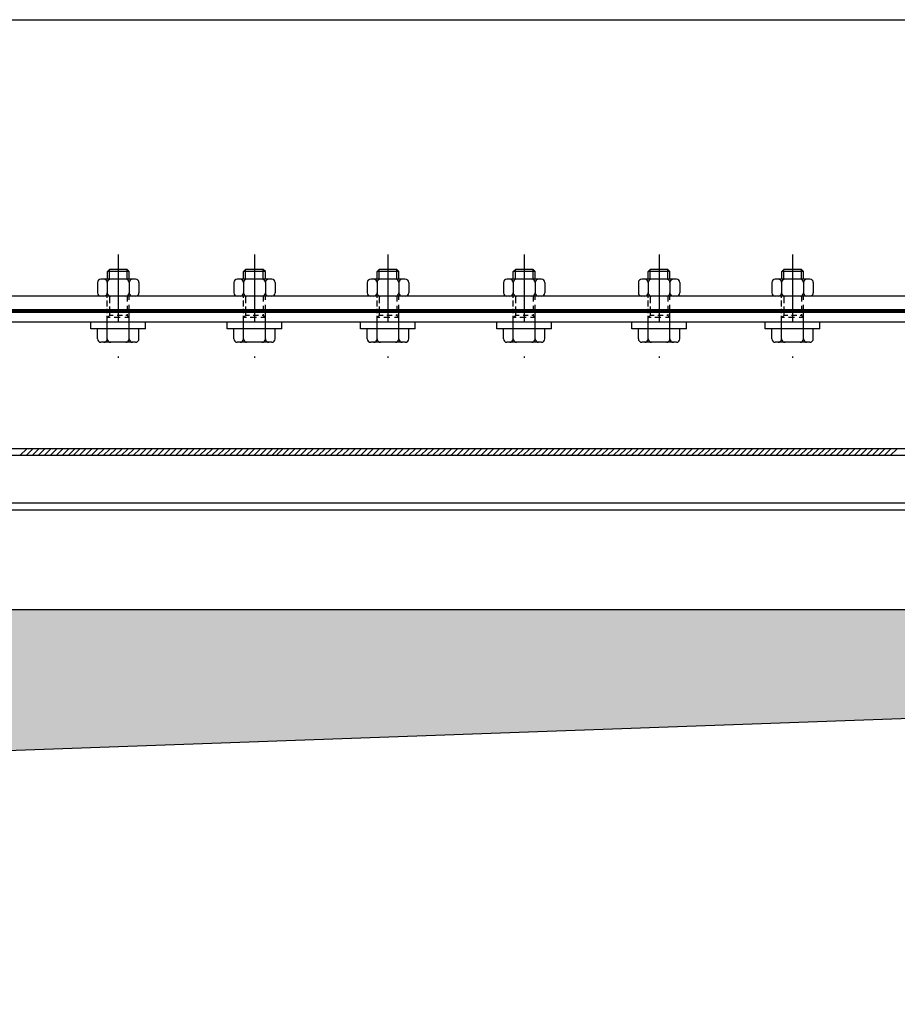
# Model space of a CAD drawing. Extents: x -672 to 590, y -425 to 416.
# Tile 19 of 31: x -72 to -7, y 129 to 201. Entities that reach past the tile are written whole.
import ezdxf

# ---------------------------------------------------------------- set-up
doc = ezdxf.new("R2010")
doc.units = 0
doc.header["$LTSCALE"] = 10
doc.header["$MEASUREMENT"] = 0
doc.linetypes.add('DASHDOT', pattern=[1, 0.5, -0.25, 0, -0.25])
doc.linetypes.add('HIDDEN2', pattern=[0.1875, 0.125, -0.0625])
doc.layers.get('0').update_dxf_attribs({"color": 4, "linetype": 'CONTINUOUS'})
for name, color, linetype in [('KANAL', 1, 'CONTINUOUS'), ('KOSMETYKA', 7, 'CONTINUOUS'), ('OSIE', 3, 'DASHDOT')]:
    doc.layers.add(name, color=color, linetype=linetype)

msp = doc.modelspace()

# ---------------------------------------------------------------- hatches: boundary and pattern name
at = {"layer": 'KANAL'}
msp.add_hatch(color=7, dxfattribs=at).paths.add_polyline_path([(-189.058119, 143.551004), (215.835239, 158.050178), (-203.744443, 158.050178), (-203.744443, -57.749964)])

# ---------------------------------------------------------------- linework, layer by layer
at = {"color": 6}
for p, q in [((-65.120837, 182.903659), (-64.970837, 183.053659)), ((-63.520837, 182.903568), (-65.120837, 182.903568)), ((-63.670837, 183.053659), (-64.970837, 183.053659)), ((-63.520837, 182.903659), (-63.670837, 183.053659)), ((-55.120837, 182.903659), (-54.970837, 183.053659)), ((-53.520837, 182.903568), (-55.120837, 182.903568)), ((-53.670837, 183.053659), (-54.970837, 183.053659)), ((-53.520837, 182.903659), (-53.670837, 183.053659)), ((-45.320837, 182.903659), (-45.170837, 183.053659)), ((-43.720837, 182.903568), (-45.320837, 182.903568)), ((-43.870837, 183.053659), (-45.170837, 183.053659)), ((-43.720837, 182.903659), (-43.870837, 183.053659)), ((-35.320837, 182.903659), (-35.170837, 183.053659)), ((-33.720837, 182.903568), (-35.320837, 182.903568)), ((-33.870837, 183.053659), (-35.170837, 183.053659)), ((-33.720837, 182.903659), (-33.870837, 183.053659)), ((-25.420837, 182.903659), (-25.270837, 183.053659)), ((-23.820837, 182.903568), (-25.420837, 182.903568)), ((-23.970837, 183.053659), (-25.270837, 183.053659)), ((-23.820837, 182.903659), (-23.970837, 183.053659)), ((-15.620837, 182.903659), (-15.470837, 183.053659)), ((-14.020837, 182.903568), (-15.620837, 182.903568)), ((-14.170837, 183.053659), (-15.470837, 183.053659)), ((-14.020837, 182.903659), (-14.170837, 183.053659)), ((-65.120837, 179.509921), (-64.970837, 179.659921)), ((-63.520837, 179.509921), (-63.670837, 179.659921)), ((-55.120837, 179.509921), (-54.970837, 179.659921)), ((-53.520837, 179.509921), (-53.670837, 179.659921)), ((-45.320837, 179.509921), (-45.170837, 179.659921)), ((-43.720837, 179.509921), (-43.870837, 179.659921)), ((-35.320837, 179.509921), (-35.170837, 179.659921)), ((-33.720837, 179.509921), (-33.870837, 179.659921)), ((-25.420837, 179.509921), (-25.270837, 179.659921)), ((-23.820837, 179.509921), (-23.970837, 179.659921)), ((-15.620837, 179.509921), (-15.470837, 179.659921)), ((-14.020837, 179.509921), (-14.170837, 179.659921))]:
    msp.add_line(p, q, dxfattribs=at)
at = {"color": 6, "linetype": 'Continuous'}
for p, q in [((-65.120837, 182.329493), (-65.120837, 182.903659)), ((-63.520837, 182.329493), (-63.520837, 182.903659)), ((-55.120837, 182.329493), (-55.120837, 182.903659)), ((-53.520837, 182.329493), (-53.520837, 182.903659)), ((-45.320837, 182.329493), (-45.320837, 182.903659)), ((-43.720837, 182.329493), (-43.720837, 182.903659)), ((-35.320837, 182.329493), (-35.320837, 182.903659)), ((-33.720837, 182.329493), (-33.720837, 182.903659)), ((-25.420837, 182.329493), (-25.420837, 182.903659)), ((-23.820837, 182.329493), (-23.820837, 182.903659)), ((-15.620837, 182.329493), (-15.620837, 182.903659)), ((-14.020837, 182.329493), (-14.020837, 182.903659)), ((-63.050837, 182.329493), (-65.590837, 182.329493)), ((-53.050837, 182.329493), (-55.590837, 182.329493)), ((-43.250837, 182.329493), (-45.790837, 182.329493)), ((-33.250837, 182.329493), (-35.790837, 182.329493)), ((-23.350837, 182.329493), (-25.890837, 182.329493)), ((-13.550837, 182.329493), (-16.090837, 182.329493)), ((-65.840837, 182.079493), (-65.840837, 181.329471)), ((-65.125512, 182.079789), (-65.125512, 181.329199)), ((-63.520837, 182.079789), (-63.520837, 181.329199)), ((-62.800837, 182.079493), (-62.800837, 181.329471)), ((-55.840837, 182.079493), (-55.840837, 181.329471)), ((-55.125512, 182.079789), (-55.125512, 181.329199)), ((-53.520837, 182.079789), (-53.520837, 181.329199)), ((-52.800837, 182.079493), (-52.800837, 181.329471)), ((-46.040837, 182.079493), (-46.040837, 181.329471)), ((-45.325512, 182.079789), (-45.325512, 181.329199)), ((-43.720837, 182.079789), (-43.720837, 181.329199)), ((-43.000837, 182.079493), (-43.000837, 181.329471)), ((-36.040837, 182.079493), (-36.040837, 181.329471)), ((-35.325512, 182.079789), (-35.325512, 181.329199)), ((-33.720837, 182.079789), (-33.720837, 181.329199)), ((-33.000837, 182.079493), (-33.000837, 181.329471)), ((-26.140837, 182.079493), (-26.140837, 181.329471)), ((-25.425512, 182.079789), (-25.425512, 181.329199)), ((-23.820837, 182.079789), (-23.820837, 181.329199)), ((-23.100837, 182.079493), (-23.100837, 181.329471)), ((-16.340837, 182.079493), (-16.340837, 181.329471)), ((-15.625512, 182.079789), (-15.625512, 181.329199)), ((-14.020837, 182.079789), (-14.020837, 181.329199)), ((-13.300837, 182.079493), (-13.300837, 181.329471)), ((-63.050837, 181.079496), (-65.590837, 181.079496)), ((-53.050837, 181.079496), (-55.590837, 181.079496)), ((-43.250837, 181.079496), (-45.790837, 181.079496)), ((-33.250837, 181.079496), (-35.790837, 181.079496)), ((-23.350837, 181.079496), (-25.890837, 181.079496)), ((-13.550837, 181.079496), (-16.090837, 181.079496)), ((-62.316162, 178.679496), (-66.325512, 178.679496)), ((-65.840837, 177.94756), (-65.840837, 178.679496)), ((-65.125512, 177.947264), (-65.125512, 178.679496)), ((-63.520837, 177.947264), (-63.520837, 178.679496)), ((-62.800837, 177.94756), (-62.800837, 178.679496)), ((-52.316162, 178.679496), (-56.325512, 178.679496)), ((-55.840837, 177.94756), (-55.840837, 178.679496)), ((-55.125512, 177.947264), (-55.125512, 178.679496)), ((-53.520837, 177.947264), (-53.520837, 178.679496)), ((-52.800837, 177.94756), (-52.800837, 178.679496)), ((-42.516162, 178.679496), (-46.525512, 178.679496)), ((-46.040837, 177.94756), (-46.040837, 178.679496)), ((-45.325512, 177.947264), (-45.325512, 178.679496)), ((-43.720837, 177.947264), (-43.720837, 178.679496)), ((-43.000837, 177.94756), (-43.000837, 178.679496)), ((-32.516162, 178.679496), (-36.525512, 178.679496)), ((-36.040837, 177.94756), (-36.040837, 178.679496)), ((-35.325512, 177.947264), (-35.325512, 178.679496)), ((-33.720837, 177.947264), (-33.720837, 178.679496)), ((-33.000837, 177.94756), (-33.000837, 178.679496)), ((-22.616162, 178.679496), (-26.625512, 178.679496)), ((-26.140837, 177.94756), (-26.140837, 178.679496)), ((-25.425512, 177.947264), (-25.425512, 178.679496)), ((-23.820837, 177.947264), (-23.820837, 178.679496)), ((-23.100837, 177.94756), (-23.100837, 178.679496)), ((-12.816162, 178.679496), (-16.825512, 178.679496)), ((-16.340837, 177.94756), (-16.340837, 178.679496)), ((-15.625512, 177.947264), (-15.625512, 178.679496)), ((-14.020837, 177.947264), (-14.020837, 178.679496)), ((-13.300837, 177.94756), (-13.300837, 178.679496)), ((-63.050837, 177.69756), (-65.590837, 177.69756)), ((-53.050837, 177.69756), (-55.590837, 177.69756)), ((-43.250837, 177.69756), (-45.790837, 177.69756)), ((-33.250837, 177.69756), (-35.790837, 177.69756)), ((-23.350837, 177.69756), (-25.890837, 177.69756)), ((-13.550837, 177.69756), (-16.090837, 177.69756))]:
    msp.add_line(p, q, dxfattribs=at)
at = {"color": 7, "linetype": 'Continuous'}
for p, q in [((-64.970837, 182.329493), (-64.970837, 183.05375)), ((-63.670837, 182.329493), (-63.670837, 183.05375)), ((-54.970837, 182.329493), (-54.970837, 183.05375)), ((-53.670837, 182.329493), (-53.670837, 183.05375)), ((-45.170837, 182.329493), (-45.170837, 183.05375)), ((-43.870837, 182.329493), (-43.870837, 183.05375)), ((-35.170837, 182.329493), (-35.170837, 183.05375)), ((-33.870837, 182.329493), (-33.870837, 183.05375)), ((-25.270837, 182.329493), (-25.270837, 183.05375)), ((-23.970837, 182.329493), (-23.970837, 183.05375)), ((-15.470837, 182.329493), (-15.470837, 183.05375)), ((-14.170837, 182.329493), (-14.170837, 183.05375))]:
    msp.add_line(p, q, dxfattribs=at)
at = {"color": 6, "linetype": 'HIDDEN2'}
for p, q in [((-65.125512, 180.970017), (-65.125512, 181.079496)), ((-65.125512, 180.338293), (-65.125512, 180.775098)), ((-63.520837, 180.822067), (-63.520837, 181.079496)), ((-55.125512, 180.970017), (-55.125512, 181.079496)), ((-55.125512, 180.338293), (-55.125512, 180.775098)), ((-53.520837, 180.822067), (-53.520837, 181.079496)), ((-45.325512, 180.970017), (-45.325512, 181.079496)), ((-45.325512, 180.338293), (-45.325512, 180.775098)), ((-43.720837, 180.822067), (-43.720837, 181.079496)), ((-35.325512, 180.970017), (-35.325512, 181.079496)), ((-35.325512, 180.338293), (-35.325512, 180.775098)), ((-33.720837, 180.822067), (-33.720837, 181.079496)), ((-25.425512, 180.970017), (-25.425512, 181.079496)), ((-25.425512, 180.338293), (-25.425512, 180.775098)), ((-23.820837, 180.822067), (-23.820837, 181.079496)), ((-15.625512, 180.970017), (-15.625512, 181.079496)), ((-15.625512, 180.338293), (-15.625512, 180.775098)), ((-14.020837, 180.822067), (-14.020837, 181.079496)), ((-65.125512, 179.833384), (-65.125512, 180.145723)), ((-63.520837, 180.000121), (-63.520837, 180.448668)), ((-55.125512, 179.833384), (-55.125512, 180.145723)), ((-53.520837, 180.000121), (-53.520837, 180.448668)), ((-45.325512, 179.833384), (-45.325512, 180.145723)), ((-43.720837, 180.000121), (-43.720837, 180.448668)), ((-35.325512, 179.833384), (-35.325512, 180.145723)), ((-33.720837, 180.000121), (-33.720837, 180.448668)), ((-25.425512, 179.833384), (-25.425512, 180.145723)), ((-23.820837, 180.000121), (-23.820837, 180.448668)), ((-15.625512, 179.833384), (-15.625512, 180.145723)), ((-14.020837, 180.000121), (-14.020837, 180.448668)), ((-65.125512, 178.679496), (-65.125512, 179.633768)), ((-64.911482, 179.50983), (-65.120837, 179.50983)), ((-64.681728, 179.659921), (-64.970837, 179.659921)), ((-64.182263, 179.50983), (-64.631781, 179.50983)), ((-64.019936, 179.659921), (-64.404525, 179.659921)), ((-63.520837, 179.50983), (-63.847621, 179.50983)), ((-63.670837, 179.659921), (-63.75522, 179.659921)), ((-63.520837, 178.679496), (-63.520837, 179.826338)), ((-55.125512, 178.679496), (-55.125512, 179.633768)), ((-54.911482, 179.50983), (-55.120837, 179.50983)), ((-54.681728, 179.659921), (-54.970837, 179.659921)), ((-54.182263, 179.50983), (-54.631781, 179.50983)), ((-54.019936, 179.659921), (-54.404525, 179.659921)), ((-53.520837, 179.50983), (-53.847621, 179.50983)), ((-53.670837, 179.659921), (-53.75522, 179.659921)), ((-53.520837, 178.679496), (-53.520837, 179.826338)), ((-45.325512, 178.679496), (-45.325512, 179.633768)), ((-45.111482, 179.50983), (-45.320837, 179.50983)), ((-44.881728, 179.659921), (-45.170837, 179.659921)), ((-44.382263, 179.50983), (-44.831781, 179.50983)), ((-44.219936, 179.659921), (-44.604525, 179.659921)), ((-43.720837, 179.50983), (-44.047621, 179.50983)), ((-43.870837, 179.659921), (-43.95522, 179.659921)), ((-43.720837, 178.679496), (-43.720837, 179.826338)), ((-35.325512, 178.679496), (-35.325512, 179.633768)), ((-35.111482, 179.50983), (-35.320837, 179.50983)), ((-34.881728, 179.659921), (-35.170837, 179.659921)), ((-34.382263, 179.50983), (-34.831781, 179.50983)), ((-34.219936, 179.659921), (-34.604525, 179.659921)), ((-33.720837, 179.50983), (-34.047621, 179.50983)), ((-33.870837, 179.659921), (-33.95522, 179.659921)), ((-33.720837, 178.679496), (-33.720837, 179.826338)), ((-25.425512, 178.679496), (-25.425512, 179.633768)), ((-25.211482, 179.50983), (-25.420837, 179.50983)), ((-24.981728, 179.659921), (-25.270837, 179.659921)), ((-24.482263, 179.50983), (-24.931781, 179.50983)), ((-24.319936, 179.659921), (-24.704525, 179.659921)), ((-23.820837, 179.50983), (-24.147621, 179.50983)), ((-23.970837, 179.659921), (-24.05522, 179.659921)), ((-23.820837, 178.679496), (-23.820837, 179.826338)), ((-15.625512, 178.679496), (-15.625512, 179.633768)), ((-15.411482, 179.50983), (-15.620837, 179.50983)), ((-15.181728, 179.659921), (-15.470837, 179.659921)), ((-14.682263, 179.50983), (-15.131781, 179.50983)), ((-14.519936, 179.659921), (-14.904525, 179.659921)), ((-14.020837, 179.50983), (-14.347621, 179.50983)), ((-14.170837, 179.659921), (-14.25522, 179.659921)), ((-14.020837, 178.679496), (-14.020837, 179.826338)), ((-66.325512, 178.679496), (-66.325512, 179.179496)), ((-62.316162, 178.679496), (-62.316162, 179.179496)), ((-56.325512, 178.679496), (-56.325512, 179.179496)), ((-52.316162, 178.679496), (-52.316162, 179.179496)), ((-46.525512, 178.679496), (-46.525512, 179.179496)), ((-42.516162, 178.679496), (-42.516162, 179.179496)), ((-36.525512, 178.679496), (-36.525512, 179.179496)), ((-32.516162, 178.679496), (-32.516162, 179.179496)), ((-26.625512, 178.679496), (-26.625512, 179.179496)), ((-22.616162, 178.679496), (-22.616162, 179.179496)), ((-16.825512, 178.679496), (-16.825512, 179.179496)), ((-12.816162, 178.679496), (-12.816162, 179.179496))]:
    msp.add_line(p, q, dxfattribs=at)
at = {"color": 7, "linetype": 'HIDDEN2'}
for p, q in [((-64.970837, 181.079496), (-64.970837, 180.582528)), ((-63.670837, 181.079496), (-63.670837, 180.688207)), ((-54.970837, 181.079496), (-54.970837, 180.582528)), ((-53.670837, 181.079496), (-53.670837, 180.688207)), ((-45.170837, 181.079496), (-45.170837, 180.582528)), ((-43.870837, 181.079496), (-43.870837, 180.688207)), ((-35.170837, 181.079496), (-35.170837, 180.582528)), ((-33.870837, 181.079496), (-33.870837, 180.688207)), ((-25.270837, 181.079496), (-25.270837, 180.582528)), ((-23.970837, 181.079496), (-23.970837, 180.688207)), ((-15.470837, 181.079496), (-15.470837, 180.582528)), ((-14.170837, 181.079496), (-14.170837, 180.688207)), ((-64.970837, 180.314809), (-64.970837, 180.011863)), ((-63.670837, 180.366474), (-63.670837, 179.936714)), ((-54.970837, 180.314809), (-54.970837, 180.011863)), ((-53.670837, 180.366474), (-53.670837, 179.936714)), ((-45.170837, 180.314809), (-45.170837, 180.011863)), ((-43.870837, 180.366474), (-43.870837, 179.936714)), ((-35.170837, 180.314809), (-35.170837, 180.011863)), ((-33.870837, 180.366474), (-33.870837, 179.936714)), ((-25.270837, 180.314809), (-25.270837, 180.011863)), ((-23.970837, 180.366474), (-23.970837, 179.936714)), ((-15.470837, 180.314809), (-15.470837, 180.011863)), ((-14.170837, 180.366474), (-14.170837, 179.936714)), ((-64.970837, 179.826338), (-64.970837, 179.659921)), ((-63.670837, 179.755886), (-63.670837, 179.659921)), ((-54.970837, 179.826338), (-54.970837, 179.659921)), ((-53.670837, 179.755886), (-53.670837, 179.659921)), ((-45.170837, 179.826338), (-45.170837, 179.659921)), ((-43.870837, 179.755886), (-43.870837, 179.659921)), ((-35.170837, 179.826338), (-35.170837, 179.659921)), ((-33.870837, 179.755886), (-33.870837, 179.659921)), ((-25.270837, 179.826338), (-25.270837, 179.659921)), ((-23.970837, 179.755886), (-23.970837, 179.659921)), ((-15.470837, 179.826338), (-15.470837, 179.659921)), ((-14.170837, 179.755886), (-14.170837, 179.659921))]:
    msp.add_line(p, q, dxfattribs=at)
at = {"color": 7}
for p, q in [((5.179163, 179.179496), (-220.520837, 179.179496)), ((225.079163, 169.879496), (-214.720837, 169.879496)), ((225.079163, 169.379496), (-214.720837, 169.379496))]:
    msp.add_line(p, q, dxfattribs=at)
at = {"color": 0}
for p, q in [((-71.033094, 169.879496), (-71.533094, 169.379496)), ((-70.591152, 169.879496), (-71.091152, 169.379496)), ((-70.14921, 169.879496), (-70.64921, 169.379496)), ((-69.707268, 169.879496), (-70.207268, 169.379496)), ((-69.265327, 169.879496), (-69.765327, 169.379496)), ((-68.823385, 169.879496), (-69.323385, 169.379496)), ((-68.381443, 169.879496), (-68.881443, 169.379496)), ((-67.939501, 169.879496), (-68.439501, 169.379496)), ((-67.49756, 169.879496), (-67.99756, 169.379496)), ((-67.133094, 169.879496), (-67.633094, 169.379496)), ((-66.691152, 169.879496), (-67.191152, 169.379496)), ((-66.24921, 169.879496), (-66.74921, 169.379496)), ((-65.807268, 169.879496), (-66.307268, 169.379496)), ((-65.365327, 169.879496), (-65.865327, 169.379496)), ((-64.923385, 169.879496), (-65.423385, 169.379496)), ((-64.481443, 169.879496), (-64.981443, 169.379496)), ((-64.039501, 169.879496), (-64.539501, 169.379496)), ((-63.59756, 169.879496), (-64.09756, 169.379496)), ((-63.155618, 169.879496), (-63.655618, 169.379496)), ((-62.713676, 169.879496), (-63.213676, 169.379496)), ((-62.271734, 169.879496), (-62.771734, 169.379496)), ((-61.829793, 169.879496), (-62.329793, 169.379496)), ((-61.387851, 169.879496), (-61.887851, 169.379496)), ((-60.945909, 169.879496), (-61.445909, 169.379496)), ((-60.503968, 169.879496), (-61.003968, 169.379496)), ((-60.062026, 169.879496), (-60.562026, 169.379496)), ((-59.620084, 169.879496), (-60.120084, 169.379496)), ((-59.178142, 169.879496), (-59.678142, 169.379496)), ((-58.736201, 169.879496), (-59.236201, 169.379496)), ((-58.294259, 169.879496), (-58.794259, 169.379496)), ((-57.852317, 169.879496), (-58.352317, 169.379496)), ((-57.410375, 169.879496), (-57.910375, 169.379496)), ((-56.968434, 169.879496), (-57.468434, 169.379496)), ((-56.526492, 169.879496), (-57.026492, 169.379496)), ((-56.08455, 169.879496), (-56.58455, 169.379496)), ((-55.642608, 169.879496), (-56.142608, 169.379496)), ((-55.200667, 169.879496), (-55.700667, 169.379496)), ((-54.758725, 169.879496), (-55.258725, 169.379496)), ((-54.316783, 169.879496), (-54.816783, 169.379496)), ((-53.874841, 169.879496), (-54.374841, 169.379496)), ((-53.4329, 169.879496), (-53.9329, 169.379496)), ((-52.990958, 169.879496), (-53.490958, 169.379496)), ((-52.549016, 169.879496), (-53.049016, 169.379496)), ((-52.233094, 169.879496), (-52.733094, 169.379496)), ((-51.791152, 169.879496), (-52.291152, 169.379496)), ((-51.34921, 169.879496), (-51.84921, 169.379496)), ((-50.907268, 169.879496), (-51.407268, 169.379496)), ((-50.465327, 169.879496), (-50.965327, 169.379496)), ((-50.023385, 169.879496), (-50.523385, 169.379496)), ((-49.581443, 169.879496), (-50.081443, 169.379496)), ((-49.139501, 169.879496), (-49.639501, 169.379496)), ((-48.69756, 169.879496), (-49.19756, 169.379496)), ((-48.255618, 169.879496), (-48.755618, 169.379496)), ((-47.813676, 169.879496), (-48.313676, 169.379496)), ((-47.371734, 169.879496), (-47.871734, 169.379496)), ((-46.929793, 169.879496), (-47.429793, 169.379496)), ((-46.487851, 169.879496), (-46.987851, 169.379496)), ((-46.045909, 169.879496), (-46.545909, 169.379496)), ((-45.603968, 169.879496), (-46.103968, 169.379496)), ((-45.162026, 169.879496), (-45.662026, 169.379496)), ((-44.720084, 169.879496), (-45.220084, 169.379496)), ((-44.278142, 169.879496), (-44.778142, 169.379496)), ((-43.836201, 169.879496), (-44.336201, 169.379496)), ((-43.394259, 169.879496), (-43.894259, 169.379496)), ((-42.952317, 169.879496), (-43.452317, 169.379496)), ((-42.510375, 169.879496), (-43.010375, 169.379496)), ((-42.068434, 169.879496), (-42.568434, 169.379496)), ((-41.626492, 169.879496), (-42.126492, 169.379496)), ((-41.18455, 169.879496), (-41.68455, 169.379496)), ((-40.742608, 169.879496), (-41.242608, 169.379496)), ((-40.300667, 169.879496), (-40.800667, 169.379496)), ((-39.858725, 169.879496), (-40.358725, 169.379496)), ((-39.416783, 169.879496), (-39.916783, 169.379496)), ((-38.974841, 169.879496), (-39.474841, 169.379496)), ((-38.5329, 169.879496), (-39.0329, 169.379496)), ((-38.090958, 169.879496), (-38.590958, 169.379496)), ((-37.649016, 169.879496), (-38.149016, 169.379496)), ((-37.207075, 169.879496), (-37.707075, 169.379496)), ((-36.765133, 169.879496), (-37.265133, 169.379496)), ((-36.323191, 169.879496), (-36.823191, 169.379496)), ((-35.881249, 169.879496), (-36.381249, 169.379496)), ((-35.439308, 169.879496), (-35.939308, 169.379496)), ((-34.997366, 169.879496), (-35.497366, 169.379496)), ((-34.555424, 169.879496), (-35.055424, 169.379496)), ((-34.113482, 169.879496), (-34.613482, 169.379496)), ((-33.671541, 169.879496), (-34.171541, 169.379496)), ((-33.229599, 169.879496), (-33.729599, 169.379496)), ((-32.787657, 169.879496), (-33.287657, 169.379496)), ((-32.345715, 169.879496), (-32.845715, 169.379496)), ((-31.903774, 169.879496), (-32.403774, 169.379496)), ((-31.461832, 169.879496), (-31.961832, 169.379496)), ((-31.01989, 169.879496), (-31.51989, 169.379496)), ((-30.577948, 169.879496), (-31.077948, 169.379496)), ((-30.136007, 169.879496), (-30.636007, 169.379496)), ((-29.694065, 169.879496), (-30.194065, 169.379496)), ((-29.252123, 169.879496), (-29.752123, 169.379496)), ((-28.810181, 169.879496), (-29.310181, 169.379496)), ((-28.36824, 169.879496), (-28.86824, 169.379496)), ((-27.926298, 169.879496), (-28.426298, 169.379496)), ((-27.484356, 169.879496), (-27.984356, 169.379496)), ((-27.042415, 169.879496), (-27.542415, 169.379496)), ((-26.600473, 169.879496), (-27.100473, 169.379496)), ((-26.158531, 169.879496), (-26.658531, 169.379496)), ((-25.716589, 169.879496), (-26.216589, 169.379496)), ((-25.274648, 169.879496), (-25.774648, 169.379496)), ((-24.832706, 169.879496), (-25.332706, 169.379496)), ((-24.390764, 169.879496), (-24.890764, 169.379496)), ((-23.948822, 169.879496), (-24.448822, 169.379496)), ((-23.506881, 169.879496), (-24.006881, 169.379496)), ((-23.064939, 169.879496), (-23.564939, 169.379496)), ((-22.622997, 169.879496), (-23.122997, 169.379496)), ((-22.181055, 169.879496), (-22.681055, 169.379496)), ((-21.739114, 169.879496), (-22.239114, 169.379496)), ((-21.297172, 169.879496), (-21.797172, 169.379496)), ((-20.85523, 169.879496), (-21.35523, 169.379496)), ((-20.413288, 169.879496), (-20.913288, 169.379496)), ((-19.971347, 169.879496), (-20.471347, 169.379496)), ((-19.529405, 169.879496), (-20.029405, 169.379496)), ((-19.087463, 169.879496), (-19.587463, 169.379496)), ((-18.645522, 169.879496), (-19.145522, 169.379496)), ((-18.20358, 169.879496), (-18.70358, 169.379496)), ((-17.761638, 169.879496), (-18.261638, 169.379496)), ((-17.319696, 169.879496), (-17.819696, 169.379496)), ((-16.877755, 169.879496), (-17.377755, 169.379496)), ((-16.435813, 169.879496), (-16.935813, 169.379496)), ((-15.993871, 169.879496), (-16.493871, 169.379496)), ((-15.551929, 169.879496), (-16.051929, 169.379496)), ((-15.109988, 169.879496), (-15.609988, 169.379496)), ((-14.668046, 169.879496), (-15.168046, 169.379496)), ((-14.226104, 169.879496), (-14.726104, 169.379496)), ((-13.784162, 169.879496), (-14.284162, 169.379496)), ((-13.342221, 169.879496), (-13.842221, 169.379496)), ((-12.900279, 169.879496), (-13.400279, 169.379496)), ((-12.458337, 169.879496), (-12.958337, 169.379496)), ((-12.016395, 169.879496), (-12.516395, 169.379496)), ((-11.574454, 169.879496), (-12.074454, 169.379496)), ((-11.132512, 169.879496), (-11.632512, 169.379496)), ((-10.69057, 169.879496), (-11.19057, 169.379496)), ((-10.248628, 169.879496), (-10.748628, 169.379496)), ((-9.806687, 169.879496), (-10.306687, 169.379496)), ((-9.364745, 169.879496), (-9.864745, 169.379496)), ((-8.922803, 169.879496), (-9.422803, 169.379496)), ((-8.480862, 169.879496), (-8.980862, 169.379496)), ((-8.03892, 169.879496), (-8.53892, 169.379496)), ((-7.596978, 169.879496), (-8.096978, 169.379496)), ((-7.155036, 169.879496), (-7.655036, 169.379496))]:
    msp.add_line(p, q, dxfattribs=at)
at = {"color": 6, "linetype": 'Continuous'}
for centre, start, end in [((-65.590837, 182.079493), 90, 180), ((-65.375511, 182.079493), 360, 90), ((-64.875512, 182.079493), 90, 180), ((-63.770836, 182.079493), 360, 90), ((-63.270837, 182.079493), 90, 180), ((-63.050837, 182.079493), 360, 90), ((-55.590837, 182.079493), 90, 180), ((-55.375511, 182.079493), 360, 90), ((-54.875512, 182.079493), 90, 180), ((-53.770836, 182.079493), 360, 90), ((-53.270837, 182.079493), 90, 180), ((-53.050837, 182.079493), 360, 90), ((-45.790837, 182.079493), 90, 180), ((-45.575511, 182.079493), 360, 90), ((-45.075512, 182.079493), 90, 180), ((-43.970836, 182.079493), 360, 90), ((-43.470837, 182.079493), 90, 180), ((-43.250837, 182.079493), 360, 90), ((-35.790837, 182.079493), 90, 180), ((-35.575511, 182.079493), 360, 90), ((-35.075512, 182.079493), 90, 180), ((-33.970836, 182.079493), 360, 90), ((-33.470837, 182.079493), 90, 180), ((-33.250837, 182.079493), 360, 90), ((-25.890837, 182.079493), 90, 180), ((-25.675511, 182.079493), 360, 90), ((-25.175512, 182.079493), 90, 180), ((-24.070836, 182.079493), 360, 90), ((-23.570837, 182.079493), 90, 180), ((-23.350837, 182.079493), 360, 90), ((-16.090837, 182.079493), 90, 180), ((-15.875511, 182.079493), 360, 90), ((-15.375512, 182.079493), 90, 180), ((-14.270836, 182.079493), 360, 90), ((-13.770837, 182.079493), 90, 180), ((-13.550837, 182.079493), 360, 90), ((-65.590837, 181.329496), 180, 270), ((-65.375511, 181.329496), 270, 0), ((-64.875512, 181.329496), 180, 270), ((-63.770836, 181.329496), 270, 0), ((-63.270837, 181.329496), 180, 270), ((-63.050837, 181.329496), 270, 0), ((-55.590837, 181.329496), 180, 270), ((-55.375511, 181.329496), 270, 0), ((-54.875512, 181.329496), 180, 270), ((-53.770836, 181.329496), 270, 0), ((-53.270837, 181.329496), 180, 270), ((-53.050837, 181.329496), 270, 0), ((-45.790837, 181.329496), 180, 270), ((-45.575511, 181.329496), 270, 0), ((-45.075512, 181.329496), 180, 270), ((-43.970836, 181.329496), 270, 0), ((-43.470837, 181.329496), 180, 270), ((-43.250837, 181.329496), 270, 0), ((-35.790837, 181.329496), 180, 270), ((-35.575511, 181.329496), 270, 0), ((-35.075512, 181.329496), 180, 270), ((-33.970836, 181.329496), 270, 0), ((-33.470837, 181.329496), 180, 270), ((-33.250837, 181.329496), 270, 0), ((-25.890837, 181.329496), 180, 270), ((-25.675511, 181.329496), 270, 0), ((-25.175512, 181.329496), 180, 270), ((-24.070836, 181.329496), 270, 0), ((-23.570837, 181.329496), 180, 270), ((-23.350837, 181.329496), 270, 0), ((-16.090837, 181.329496), 180, 270), ((-15.875511, 181.329496), 270, 0), ((-15.375512, 181.329496), 180, 270), ((-14.270836, 181.329496), 270, 0), ((-13.770837, 181.329496), 180, 270), ((-13.550837, 181.329496), 270, 0), ((-65.590837, 177.94756), 180, 270), ((-65.375511, 177.94756), 270, 0), ((-64.875512, 177.94756), 180, 270), ((-63.770836, 177.94756), 270, 0), ((-63.270837, 177.94756), 180, 270), ((-63.050837, 177.94756), 270, 0), ((-55.590837, 177.94756), 180, 270), ((-55.375511, 177.94756), 270, 0), ((-54.875512, 177.94756), 180, 270), ((-53.770836, 177.94756), 270, 0), ((-53.270837, 177.94756), 180, 270), ((-53.050837, 177.94756), 270, 0), ((-45.790837, 177.94756), 180, 270), ((-45.575511, 177.94756), 270, 0), ((-45.075512, 177.94756), 180, 270), ((-43.970836, 177.94756), 270, 0), ((-43.470837, 177.94756), 180, 270), ((-43.250837, 177.94756), 270, 0), ((-35.790837, 177.94756), 180, 270), ((-35.575511, 177.94756), 270, 0), ((-35.075512, 177.94756), 180, 270), ((-33.970836, 177.94756), 270, 0), ((-33.470837, 177.94756), 180, 270), ((-33.250837, 177.94756), 270, 0), ((-25.890837, 177.94756), 180, 270), ((-25.675511, 177.94756), 270, 0), ((-25.175512, 177.94756), 180, 270), ((-24.070836, 177.94756), 270, 0), ((-23.570837, 177.94756), 180, 270), ((-23.350837, 177.94756), 270, 0), ((-16.090837, 177.94756), 180, 270), ((-15.875511, 177.94756), 270, 0), ((-15.375512, 177.94756), 180, 270), ((-14.270836, 177.94756), 270, 0), ((-13.770837, 177.94756), 180, 270), ((-13.550837, 177.94756), 270, 0)]:
    msp.add_arc(centre, 0.25, start, end, dxfattribs=at)
at = {"layer": 'KANAL'}
for p, q in [((5.179163, 181.079496), (-206.220837, 181.079496)), ((5.179163, 180.079496), (-220.520837, 180.079496)), ((5.179163, 179.879496), (-220.520837, 179.879496))]:
    msp.add_line(p, q, dxfattribs=at)
at = {"layer": 'KANAL', "color": 4, "const_width": 0.2}
msp.add_lwpolyline([(-225.320837, 48.879496), (-225.320837, 175.179496, -0.414213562), (-220.520837, 179.979496), (5.179163, 179.979496)], format="xyb", dxfattribs=at)
at = {"layer": 'KOSMETYKA', "color": 4}
msp.add_line((-194.220837, 201.384848), (204.579163, 201.384848), dxfattribs=at)
at = {"layer": 'KOSMETYKA'}
for p, q in [((215.835239, 158.050178), (-203.744443, 158.050178)), ((-189.058119, 143.551004), (215.835239, 158.050178))]:
    msp.add_line(p, q, dxfattribs=at)
at = {"layer": 'OSIE'}
for p, q in [((-64.320837, 184.155451), (-64.320837, 176.296882)), ((-54.320837, 184.155451), (-54.320837, 176.296882)), ((-44.520837, 184.155451), (-44.520837, 176.296882)), ((-34.520837, 184.155451), (-34.520837, 176.296882)), ((-24.620837, 184.155451), (-24.620837, 176.296882)), ((-14.820837, 184.155451), (-14.820837, 176.296882))]:
    msp.add_line(p, q, dxfattribs=at)
at = {"layer": 'OSIE', "color": 1, "linetype": 'Continuous'}
for p, q in [((5.179163, 165.879496), (-210.720837, 165.879496)), ((5.179163, 165.379496), (-210.720837, 165.379496))]:
    msp.add_line(p, q, dxfattribs=at)

doc.saveas('drawing.dxf')
